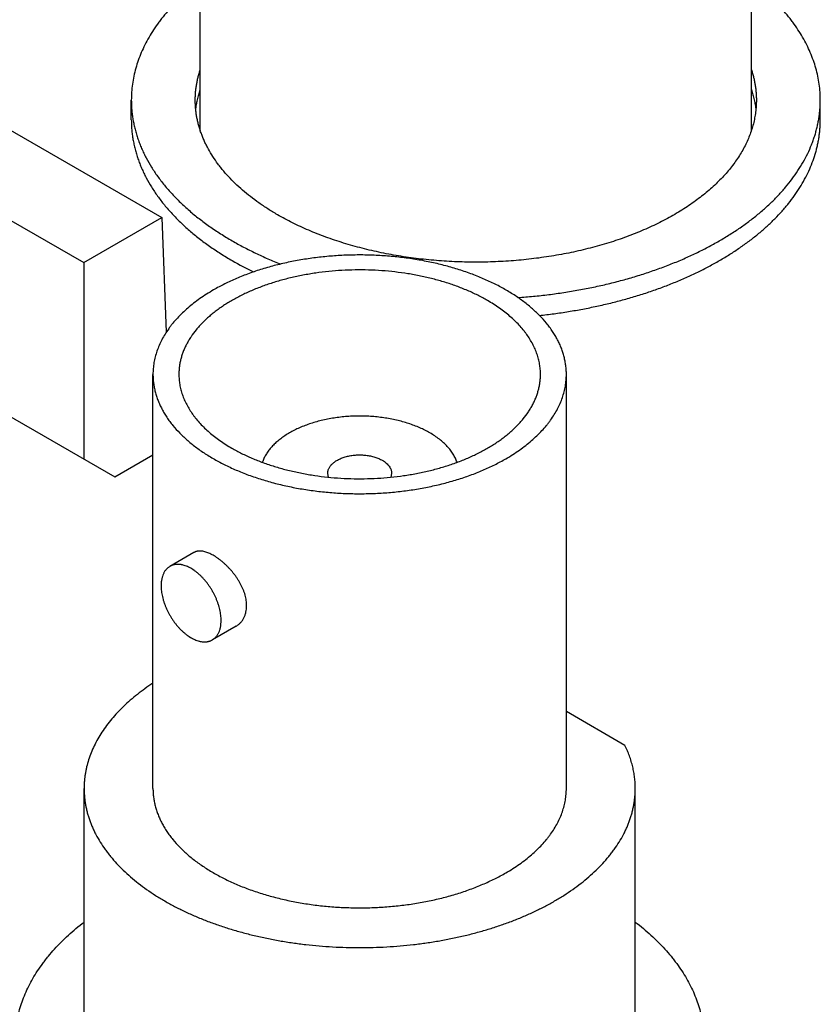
# Model space of a CAD drawing. Header units: inches. Extents: x 0 to 34, y 0 to 22.
# Tile 64 of 80: x 29.465 to 29.828, y 19.093 to 19.539. Entities that reach past the tile are written whole.
import ezdxf

# ---------------------------------------------------------------- set-up
doc = ezdxf.new("R2010")
doc.units = ezdxf.units.IN
doc.header["$LTSCALE"] = 1.87
doc.header["$MEASUREMENT"] = 0
doc.layers.get('0').update_dxf_attribs({"linetype": 'CONTINUOUS'})

msp = doc.modelspace()

# ---------------------------------------------------------------- linework, layer by layer
at = {"color": 7, "linetype": 'CONTINUOUS'}
for p, q in [((29.5467136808, 19.4892712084), (29.5467136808, 19.617724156)), ((29.7967136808, 19.4892547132), (29.7967136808, 19.617724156)), ((29.5154636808, 19.4940289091), (29.5154636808, 19.5030100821)), ((29.8279636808, 19.4940289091), (29.8279636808, 19.5030100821)), ((29.4585209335, 19.4905509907), (29.5292317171, 19.4497234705)), ((29.4231655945, 19.470137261), (29.493876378, 19.4293097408)), ((29.493876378, 19.4293097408), (29.5292317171, 19.4497234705)), ((29.5292317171, 19.4497234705), (29.5313245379, 19.3977698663)), ((29.493876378, 19.4293097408), (29.4938762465, 19.3403135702)), ((29.4004090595, 19.3942803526), (29.5080184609, 19.3321480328)), ((29.5252842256, 19.1908730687), (29.5252842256, 19.3786612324)), ((29.7127842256, 19.1908730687), (29.7127842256, 19.3786612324)), ((29.5080184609, 19.3321480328), (29.5252842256, 19.342117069)), ((29.6048451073, 19.3320310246), (29.6045342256, 19.3337553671)), ((29.6335342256, 19.3337553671), (29.633223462, 19.3320313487)), ((29.5438200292, 19.2978595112), (29.5329528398, 19.2915849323)), ((29.5630709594, 19.2645180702), (29.55220377, 19.2582434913)), ((29.73937548, 19.210393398), (29.7127842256, 19.225746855)), ((29.4940342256, 19.062420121), (29.4940342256, 19.1908730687)), ((29.7440342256, 19.0624036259), (29.7440342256, 19.1908730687))]:
    msp.add_line(p, q, dxfattribs=at)
msp.add_arc((29.6394572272, 19.5659485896), 0.1566450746, 240.0395058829, 244.042631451, dxfattribs=at)
for points, knots in [([(29.5467115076, 19.5571384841), (29.5454689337, 19.5561818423), (29.5430493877, 19.5542407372), (29.5395864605, 19.5512128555), (29.5363368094, 19.5481067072), (29.5333058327, 19.5449273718), (29.5309529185, 19.5422056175), (29.5291869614, 19.5399966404), (29.527517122, 19.5377924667), (29.5255720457, 19.5350009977), (29.5234613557, 19.5315804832), (29.5215903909, 19.5281131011), (29.5199623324, 19.524604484), (29.5185799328, 19.5210602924), (29.5174455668, 19.5174862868), (29.5165612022, 19.5138883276), (29.5159283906, 19.5102722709), (29.5155482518, 19.5066443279), (29.5154636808, 19.5042199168), (29.5154636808, 19.5030100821)], [0, 0, 0, 0, 0.0726453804, 0.1436494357, 0.213030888, 0.2808206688, 0.3470625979, 0.3796231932, 0.4118194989, 0.4751517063, 0.5371504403, 0.5979159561, 0.6575629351, 0.716220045, 0.7740291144, 0.8311438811, 0.8877283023, 0.9439544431, 1, 1, 1, 1]), ([(29.8279636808, 19.5030100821), (29.8279636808, 19.5042199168), (29.8278791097, 19.5066443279), (29.827498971, 19.5102722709), (29.8268661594, 19.5138883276), (29.8259817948, 19.5174862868), (29.8248474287, 19.5210602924), (29.8234650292, 19.524604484), (29.8218369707, 19.5281131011), (29.8199660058, 19.5315804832), (29.8178553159, 19.5350009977), (29.8159102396, 19.5377924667), (29.8142404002, 19.5399966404), (29.812474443, 19.5422056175), (29.8101215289, 19.5449273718), (29.8070905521, 19.5481067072), (29.8038409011, 19.5512128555), (29.8003779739, 19.5542407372), (29.7979584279, 19.5561818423), (29.7967158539, 19.5571384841)], [0, 0, 0, 0, 0.0560455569, 0.1122716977, 0.1688561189, 0.2259708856, 0.283779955, 0.3424370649, 0.4020840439, 0.4628495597, 0.5248482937, 0.5881805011, 0.6203768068, 0.6529374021, 0.7191793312, 0.786969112, 0.8563505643, 0.9273546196, 1, 1, 1, 1]), ([(29.5444636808, 19.5030100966), (29.544463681, 19.5035867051), (29.5444872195, 19.5047406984), (29.5445931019, 19.5064702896), (29.5447695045, 19.5081979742), (29.5450163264, 19.5099227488), (29.5453334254, 19.5116436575), (29.545720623, 19.5133597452), (29.5461776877, 19.5150700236), (29.5465274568, 19.5162013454), (29.546713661, 19.5167654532)], [0, 0, 0, 0, 0.1235870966, 0.2473109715, 0.3713076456, 0.4957116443, 0.6206552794, 0.7462679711, 0.8726756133, 1, 1, 1, 1]), ([(29.7967189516, 19.5167495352), (29.7969047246, 19.5161860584), (29.7972536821, 19.515056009), (29.7977096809, 19.5133476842), (29.7980959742, 19.5116335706), (29.7984123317, 19.509914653), (29.7986585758, 19.5081918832), (29.7988345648, 19.5064662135), (29.7989401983, 19.504738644), (29.7989636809, 19.5035860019), (29.7989636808, 19.5030100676)], [0, 0, 0, 0, 0.1273191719, 0.2537236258, 0.3793349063, 0.5042786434, 0.6286839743, 0.752682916, 0.8764096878, 1, 1, 1, 1]), ([(29.5447033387, 19.4985360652), (29.5447860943, 19.4993135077), (29.5449947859, 19.5008686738), (29.5454349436, 19.5031889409), (29.5460024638, 19.5054998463), (29.5464629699, 19.5070248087), (29.546713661, 19.5077842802)], [0, 0, 0, 0, 0.247390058, 0.4962121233, 0.7469326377, 1, 1, 1, 1]), ([(29.7967189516, 19.5077683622), (29.7969698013, 19.507007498), (29.7974304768, 19.5054797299), (29.7979977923, 19.5031645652), (29.7984372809, 19.5008400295), (29.7986452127, 19.499282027), (29.798727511, 19.4985031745)], [0, 0, 0, 0, 0.2530663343, 0.5037852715, 0.7526070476, 1, 1, 1, 1]), ([(29.5154636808, 19.5030100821), (29.5154636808, 19.5022719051), (29.5154951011, 19.500794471), (29.5156364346, 19.4985802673), (29.5158718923, 19.4963687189), (29.5162013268, 19.4941612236), (29.5166245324, 19.491959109), (29.5171412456, 19.489763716), (29.5177511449, 19.4875763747), (29.5184538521, 19.4853984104), (29.5192489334, 19.4832311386), (29.5201358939, 19.4810758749), (29.5211142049, 19.478933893), (29.5225479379, 19.4760807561), (29.5245711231, 19.4725517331), (29.5268623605, 19.4691287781), (29.5288646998, 19.4664329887), (29.5310100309, 19.4637298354), (29.5339093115, 19.4604098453), (29.5376956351, 19.456556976), (29.5418041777, 19.4528165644), (29.5462249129, 19.449197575), (29.5509472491, 19.4457085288), (29.5559597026, 19.4423577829), (29.5594429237, 19.4402479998), (29.5612282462, 19.4392171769)], [0, 0, 0, 0, 0.0269367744, 0.05390595, 0.0809397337, 0.1080699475, 0.1353278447, 0.162743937, 0.1903478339, 0.2181680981, 0.2462321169, 0.2745659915, 0.3031944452, 0.3321407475, 0.391063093, 0.4514983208, 0.4823289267, 0.5135843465, 0.5774100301, 0.6430635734, 0.7106018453, 0.7800596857, 0.8514513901, 0.9247722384, 1, 1, 1, 1]), ([(29.5817343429, 19.4510571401), (29.5802803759, 19.4518966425), (29.57744364, 19.4536148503), (29.5733614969, 19.4563436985), (29.5695156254, 19.4591851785), (29.565915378, 19.4621324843), (29.5625693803, 19.4651786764), (29.5594857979, 19.468316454), (29.5571246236, 19.4710202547), (29.5553774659, 19.4732217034), (29.5537467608, 19.475417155), (29.551880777, 19.4782048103), (29.5502330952, 19.4810788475), (29.5490654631, 19.4834024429), (29.548268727, 19.4851468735), (29.5475463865, 19.4869021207), (29.5468988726, 19.4886671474), (29.5463265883, 19.4904408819), (29.5458298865, 19.4922222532), (29.5454090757, 19.4940101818), (29.5450644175, 19.4958035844), (29.5447961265, 19.497601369), (29.5446043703, 19.4994024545), (29.5444892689, 19.5012057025), (29.5444636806, 19.5024089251), (29.5444636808, 19.5030100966)], [0, 0, 0, 0, 0.0752277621, 0.1485486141, 0.2199403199, 0.2893981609, 0.3569364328, 0.422589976, 0.4864156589, 0.5176710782, 0.5485016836, 0.6089369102, 0.6678592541, 0.6968055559, 0.7254340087, 0.7537678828, 0.7818319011, 0.8096521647, 0.8372560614, 0.8646721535, 0.8919300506, 0.9190602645, 0.9460940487, 0.9730632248, 1, 1, 1, 1]), ([(29.7989636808, 19.5030100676), (29.7989636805, 19.5021081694), (29.7989060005, 19.5003014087), (29.7986466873, 19.4975966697), (29.7982149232, 19.4948993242), (29.7976113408, 19.4922132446), (29.7968368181, 19.4895420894), (29.7958924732, 19.4868895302), (29.7947796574, 19.4842591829), (29.7934999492, 19.4816546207), (29.7920551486, 19.4790793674), (29.7904472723, 19.4765368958), (29.7886785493, 19.4740306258), (29.7867514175, 19.4715639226), (29.7846685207, 19.4691400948), (29.7824327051, 19.4667623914), (29.7800470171, 19.4644339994), (29.7775146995, 19.4621580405), (29.7748391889, 19.4599375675), (29.7720241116, 19.4577755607), (29.7690732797, 19.455674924), (29.765990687, 19.453638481), (29.7627805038, 19.4516689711), (29.7594470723, 19.4497690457), (29.7559949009, 19.4479412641), (29.7524286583, 19.4461880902), (29.7487531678, 19.4445118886), (29.7449734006, 19.4429149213), (29.7410944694, 19.4413993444), (29.7371216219, 19.4399672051), (29.7330602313, 19.4386204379), (29.7289157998, 19.4373608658), (29.7246939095, 19.4361901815), (29.7189425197, 19.4347432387), (29.7115960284, 19.433169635), (29.7026060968, 19.4316672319), (29.6934492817, 19.430550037), (29.6841751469, 19.4298241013), (29.67483372, 19.4294933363), (29.6654754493, 19.4295595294), (29.6561508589, 19.4300223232), (29.6469103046, 19.4308792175), (29.6378036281, 19.4321255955), (29.6288801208, 19.4337547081), (29.6216004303, 19.4354322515), (29.6159105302, 19.4369606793), (29.6117396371, 19.4381908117), (29.6076499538, 19.4395087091), (29.603646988, 19.4409126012), (29.5997361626, 19.4424005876), (29.5959227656, 19.4439706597), (29.5922119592, 19.4456206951), (29.5886087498, 19.4473484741), (29.5851180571, 19.4491516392), (29.5828486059, 19.4504137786), (29.5817343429, 19.4510571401)], [0, 0, 0, 0, 0.0106523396, 0.0213334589, 0.0320717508, 0.0428948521, 0.0538293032, 0.064900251, 0.0761312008, 0.0875438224, 0.099157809, 0.1109907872, 0.1230582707, 0.1353736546, 0.1479482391, 0.1607912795, 0.1739100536, 0.1873099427, 0.2009945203, 0.2149656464, 0.2292235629, 0.243766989, 0.2585932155, 0.2736981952, 0.2890766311, 0.3047220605, 0.3206269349, 0.3367826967, 0.3531798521, 0.3698080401, 0.3866560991, 0.4037121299, 0.4209635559, 0.4383971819, 0.4737531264, 0.509666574, 0.5460151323, 0.5826714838, 0.6195049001, 0.6563827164, 0.6931717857, 0.7297399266, 0.7659573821, 0.8016983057, 0.8368422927, 0.8541559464, 0.8712785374, 0.8881972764, 0.9049000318, 0.9213753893, 0.9376127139, 0.9536022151, 0.9693350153, 0.9848032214, 1, 1, 1, 1]), ([(29.6908228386, 19.4134705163), (29.6931573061, 19.4136366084), (29.6978103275, 19.4140292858), (29.7047508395, 19.4148014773), (29.7116238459, 19.4157540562), (29.7184152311, 19.4168850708), (29.7251111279, 19.4181922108), (29.7316978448, 19.4196728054), (29.7381619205, 19.4213238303), (29.7444901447, 19.4231419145), (29.7506695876, 19.4251233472), (29.756687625, 19.4272640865), (29.762531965, 19.4295597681), (29.7681906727, 19.4320057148), (29.773652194, 19.4345969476), (29.7789053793, 19.4373281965), (29.783939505, 19.4401939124), (29.788744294, 19.4431882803), (29.7933099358, 19.4463052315), (29.7976271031, 19.4495384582), (29.8016869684, 19.4528814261), (29.8054812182, 19.4563273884), (29.8090020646, 19.459869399), (29.8122422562, 19.4635003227), (29.8151950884, 19.4672128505), (29.8178544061, 19.4709994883), (29.8202146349, 19.4748526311), (29.822270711, 19.4787643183), (29.823733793, 19.4820818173), (29.8247447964, 19.4847541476), (29.8254212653, 19.4867587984), (29.8260189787, 19.488771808), (29.8265376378, 19.4907921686), (29.826976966, 19.4928188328), (29.8273367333, 19.4948507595), (29.8276167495, 19.4968868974), (29.8278168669, 19.498926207), (29.8279369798, 19.500967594), (29.8279636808, 19.502329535), (29.8279636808, 19.5030100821)], [0, 0, 0, 0, 0.0394607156, 0.0787221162, 0.1177319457, 0.1564390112, 0.1947934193, 0.2327468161, 0.2702526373, 0.307266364, 0.3437457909, 0.3796513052, 0.4149461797, 0.4495968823, 0.4835734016, 0.5168495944, 0.5494035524, 0.5812179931, 0.6122806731, 0.6425848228, 0.6721296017, 0.7009205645, 0.7289701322, 0.7562980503, 0.7829318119, 0.8089070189, 0.8342676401, 0.8590661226, 0.8833633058, 0.8953470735, 0.9072320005, 0.9190278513, 0.9307447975, 0.9423933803, 0.9539844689, 0.965529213, 0.9770389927, 0.9885253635, 1, 1, 1, 1]), ([(29.5154636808, 19.4940289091), (29.5154636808, 19.4932907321), (29.5154951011, 19.491813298), (29.5156364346, 19.4895990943), (29.5158718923, 19.4873875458), (29.5162013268, 19.4851800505), (29.5166245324, 19.4829779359), (29.5171412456, 19.4807825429), (29.5177511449, 19.4785952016), (29.5184538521, 19.4764172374), (29.5192489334, 19.4742499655), (29.5201358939, 19.4720947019), (29.5211142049, 19.46995272), (29.5225479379, 19.467099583), (29.5245711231, 19.4635705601), (29.5268623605, 19.4601476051), (29.5288646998, 19.4574518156), (29.5310100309, 19.4547486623), (29.5339093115, 19.4514286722), (29.5376956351, 19.4475758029), (29.5418041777, 19.4438353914), (29.5462249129, 19.440216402), (29.5509472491, 19.4367273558), (29.5559597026, 19.4333766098), (29.5594429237, 19.4312668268), (29.5612282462, 19.4302360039)], [0, 0, 0, 0, 0.0269367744, 0.0539059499, 0.0809397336, 0.1080699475, 0.1353278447, 0.1627439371, 0.190347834, 0.2181680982, 0.246232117, 0.2745659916, 0.3031944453, 0.3321407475, 0.3910630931, 0.4514983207, 0.4823289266, 0.5135843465, 0.5774100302, 0.6430635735, 0.7106018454, 0.7800596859, 0.8514513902, 0.9247722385, 1, 1, 1, 1]), ([(29.7005752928, 19.4053645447), (29.7027843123, 19.4056042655), (29.7071819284, 19.4061382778), (29.7137309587, 19.4071060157), (29.7202014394, 19.4082363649), (29.7265812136, 19.4095272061), (29.7328583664, 19.4109761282), (29.7390211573, 19.4125804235), (29.7450580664, 19.4143370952), (29.7509578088, 19.4162428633), (29.7567093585, 19.4182941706), (29.762301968, 19.4204871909), (29.7677251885, 19.4228178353), (29.7729688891, 19.4252817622), (29.7780232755, 19.4278743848), (29.7828789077, 19.4305908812), (29.7875267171, 19.4334262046), (29.7919580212, 19.4363750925), (29.7961645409, 19.4394320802), (29.8001384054, 19.4425915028), (29.8038721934, 19.4458475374), (29.8073588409, 19.449194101), (29.8100697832, 19.4520710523), (29.8121059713, 19.4544120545), (29.8140301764, 19.4567490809), (29.8162731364, 19.4597149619), (29.8187104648, 19.4633606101), (29.8208725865, 19.4670645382), (29.8227552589, 19.4708198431), (29.8243547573, 19.4746193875), (29.8254530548, 19.4778284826), (29.8261847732, 19.480407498), (29.8266592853, 19.4823414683), (29.827061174, 19.4842809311), (29.8273902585, 19.4862250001), (29.8276463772, 19.4881727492), (29.8278294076, 19.4901232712), (29.8279392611, 19.4920756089), (29.8279636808, 19.4933780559), (29.8279636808, 19.4940289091)], [0, 0, 0, 0, 0.0396464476, 0.0790318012, 0.1181090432, 0.1568323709, 0.1951574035, 0.2330413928, 0.2704434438, 0.3073247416, 0.3436487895, 0.379381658, 0.414492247, 0.4489525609, 0.4827380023, 0.5158276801, 0.5482047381, 0.5798567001, 0.6107758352, 0.6409595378, 0.670410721, 0.6991382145, 0.7271571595, 0.7409087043, 0.754491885, 0.7811662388, 0.8072188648, 0.8326933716, 0.8576408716, 0.8821198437, 0.9061957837, 0.918106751, 0.9299444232, 0.9417186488, 0.953439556, 0.9651175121, 0.9767630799, 0.9883869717, 1, 1, 1, 1]), ([(29.5612282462, 19.4392171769), (29.5629323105, 19.4382332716), (29.5664181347, 19.4363126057), (29.571808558, 19.4336032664), (29.5774076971, 19.4310390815), (29.5812360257, 19.4294448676), (29.5831814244, 19.4286724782)], [0, 0, 0, 0, 0.2421859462, 0.4897047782, 0.7423790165, 1, 1, 1, 1]), ([(29.7127842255, 19.3786612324), (29.7127842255, 19.3793256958), (29.712741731, 19.3806568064), (29.7125506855, 19.3826494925), (29.7122325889, 19.3846367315), (29.7117879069, 19.3866156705), (29.7112172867, 19.3885836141), (29.7105215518, 19.3905378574), (29.7097016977, 19.3924757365), (29.7087588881, 19.3943946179), (29.7076944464, 19.3962919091), (29.7065098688, 19.3981650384), (29.7052067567, 19.4000115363), (29.7032939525, 19.4024599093), (29.7011662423, 19.4048187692), (29.6988476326, 19.4070816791), (29.6969819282, 19.4087585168), (29.6950107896, 19.4103944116), (29.6929368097, 19.4119872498), (29.6907628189, 19.4135348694), (29.6884917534, 19.4150351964), (29.6861266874, 19.4164862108), (29.6836708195, 19.4178859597), (29.6811274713, 19.4192325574), (29.6785000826, 19.4205241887), (29.6757922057, 19.421759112), (29.6730075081, 19.4229356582), (29.6701497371, 19.4240522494), (29.6662220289, 19.4254681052), (29.6611530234, 19.427075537), (29.6548818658, 19.4287306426), (29.6484171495, 19.4301153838), (29.6417938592, 19.4312222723), (29.6350476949, 19.4320453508), (29.6282150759, 19.4325801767), (29.6213328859, 19.4328238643), (29.6144382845, 19.4327750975), (29.6075684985, 19.4324341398), (29.6007606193, 19.4318028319), (29.5940513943, 19.43088458), (29.5874770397, 19.4296843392), (29.5810729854, 19.4282085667), (29.5748738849, 19.4264652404), (29.5698731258, 19.4247860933), (29.5660056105, 19.4233145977), (29.5631961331, 19.4221578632), (29.5604621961, 19.4209421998), (29.5569531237, 19.4192595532), (29.5543992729, 19.417893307), (29.5527429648, 19.4169369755)], [0, 0, 0, 0, 0.0106525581, 0.0213338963, 0.0320724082, 0.0428957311, 0.053830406, 0.0649015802, 0.0761327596, 0.0875456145, 0.0991598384, 0.1109930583, 0.1230607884, 0.1353764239, 0.160788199, 0.1739072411, 0.187307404, 0.2009922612, 0.2149636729, 0.2292218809, 0.2437656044, 0.2585921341, 0.2736974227, 0.2890761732, 0.3047219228, 0.3206271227, 0.3367832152, 0.3531807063, 0.3698092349, 0.4037113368, 0.4383945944, 0.4737512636, 0.5096654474, 0.5460147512, 0.5826718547, 0.6195060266, 0.6563845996, 0.693174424, 0.7297433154, 0.7659615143, 0.8017031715, 0.8368478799, 0.8712822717, 0.9049017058, 0.9213774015, 0.9376150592, 0.9536048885, 0.9693380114, 1, 1, 1, 1]), ([(29.6770169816, 19.412139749), (29.6755682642, 19.4129762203), (29.673334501, 19.414171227), (29.6702652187, 19.4156429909), (29.6670526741, 19.4170714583), (29.6628736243, 19.4187231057), (29.6576598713, 19.4204737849), (29.6522376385, 19.4219986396), (29.6466362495, 19.4232894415), (29.6408858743, 19.4243392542), (29.6350175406, 19.4251424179), (29.6290629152, 19.425694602), (29.6230541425, 19.4259928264), (29.6170236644, 19.426035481), (29.6110040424, 19.4258223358), (29.6050277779, 19.4253545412), (29.5991271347, 19.4246346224), (29.593333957, 19.4236664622), (29.587679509, 19.4224552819), (29.5821942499, 19.4210075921), (29.5769078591, 19.4193312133), (29.5726612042, 19.4177396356), (29.5693899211, 19.4163575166), (29.5670214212, 19.4152773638), (29.5647233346, 19.4141476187), (29.5624987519, 19.4129697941), (29.5603506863, 19.4117454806), (29.5582820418, 19.4104763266), (29.5562956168, 19.4091640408), (29.5543940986, 19.4078103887), (29.5525800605, 19.4064171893), (29.5508559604, 19.4049863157), (29.5492241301, 19.4035196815), (29.5476868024, 19.402019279), (29.5462460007, 19.4004870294), (29.5444749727, 19.3984261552), (29.5428811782, 19.3962882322), (29.5414861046, 19.3940822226), (29.5405550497, 19.3924226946), (29.5397304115, 19.390744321), (29.5390133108, 19.3890493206), (29.5384047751, 19.3873400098), (29.5379056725, 19.385618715), (29.537516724, 19.383887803), (29.5372384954, 19.3821496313), (29.5370713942, 19.3804066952), (29.5370342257, 19.3792424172), (29.5370342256, 19.3786612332)], [0, 0, 0, 0, 0.0306621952, 0.0463954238, 0.0623853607, 0.0950959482, 0.1287156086, 0.1631502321, 0.1982951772, 0.234037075, 0.2702555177, 0.3068246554, 0.3436147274, 0.3804935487, 0.4173279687, 0.4539853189, 0.4903348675, 0.5262492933, 0.5616062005, 0.5962896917, 0.630192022, 0.6632153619, 0.6793715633, 0.6952768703, 0.7109227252, 0.7263015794, 0.7414069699, 0.7562335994, 0.7707774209, 0.7850357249, 0.7990072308, 0.8126921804, 0.8260924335, 0.839211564, 0.8520549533, 0.8646298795, 0.8890061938, 0.9008394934, 0.9124537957, 0.9238667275, 0.9350979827, 0.9461692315, 0.95710398, 0.9679273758, 0.97866596, 0.9893473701, 1, 1, 1, 1]), ([(29.5527429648, 19.4169369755), (29.5516717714, 19.4163184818), (29.5495818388, 19.4150526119), (29.5465743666, 19.4130421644), (29.5437409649, 19.4109487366), (29.5410885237, 19.408777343), (29.5386233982, 19.4065330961), (29.5363516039, 19.4042213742), (29.534612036, 19.4022293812), (29.5333248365, 19.4006074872), (29.5321234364, 19.3989900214), (29.5307486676, 19.3969361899), (29.5293006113, 19.3944104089), (29.5280687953, 19.3918457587), (29.5270564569, 19.3892485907), (29.5263955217, 19.3870542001), (29.525980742, 19.3852918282), (29.5257268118, 19.3839705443), (29.5255291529, 19.3826460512), (29.5253878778, 19.381319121), (29.5253030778, 19.3799905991), (29.5252842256, 19.3791041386), (29.5252842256, 19.3786612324)], [0, 0, 0, 0, 0.0752301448, 0.1485533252, 0.2199472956, 0.2894073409, 0.3569477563, 0.4226033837, 0.4864310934, 0.517687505, 0.5485190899, 0.608956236, 0.6678804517, 0.7254470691, 0.7818361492, 0.8372508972, 0.8646678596, 0.8919266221, 0.9190576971, 0.946092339, 0.9730623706, 1, 1, 1, 1]), ([(29.7010342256, 19.3786612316), (29.7010342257, 19.3794363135), (29.7009679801, 19.3809909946), (29.7006703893, 19.3833146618), (29.7001753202, 19.3856268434), (29.699484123, 19.3879215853), (29.698598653, 19.3901933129), (29.6975212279, 19.3924365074), (29.6962546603, 19.3946457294), (29.6950521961, 19.396442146), (29.6940013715, 19.3978568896), (29.692875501, 19.3992755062), (29.6913539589, 19.4010178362), (29.6893668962, 19.4030398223), (29.687210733, 19.4050027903), (29.6848907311, 19.406902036), (29.682412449, 19.4087330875), (29.6797819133, 19.410491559), (29.6779539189, 19.4115987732), (29.6770169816, 19.412139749)], [0, 0, 0, 0, 0.0538974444, 0.1080531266, 0.1627191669, 0.2181358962, 0.2745269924, 0.3320956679, 0.3910219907, 0.4514612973, 0.4822939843, 0.5135515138, 0.5773815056, 0.6430394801, 0.7105823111, 0.7800448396, 0.8514413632, 0.924767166, 1, 1, 1, 1]), ([(29.5252842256, 19.3786612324), (29.5252842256, 19.3779967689), (29.5253267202, 19.3766656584), (29.5255177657, 19.3746729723), (29.5258358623, 19.3726857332), (29.5262805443, 19.3707067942), (29.5268511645, 19.3687388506), (29.5275468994, 19.3667846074), (29.5283667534, 19.3648467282), (29.529309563, 19.3629278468), (29.5303740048, 19.3610305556), (29.5315585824, 19.3591574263), (29.5328616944, 19.3573109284), (29.5347744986, 19.3548625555), (29.5369022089, 19.3525036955), (29.5392208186, 19.3502407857), (29.541086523, 19.3485639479), (29.5430576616, 19.3469280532), (29.5451316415, 19.3453352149), (29.5473056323, 19.3437875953), (29.5495766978, 19.3422872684), (29.5519417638, 19.340836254), (29.5543976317, 19.339436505), (29.5569409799, 19.3380899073), (29.5595683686, 19.336798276), (29.5622762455, 19.3355633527), (29.5650609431, 19.3343868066), (29.5679187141, 19.3332702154), (29.5718464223, 19.3318543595), (29.5769154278, 19.3302469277), (29.5831865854, 19.3285918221), (29.5896513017, 19.3272070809), (29.5962745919, 19.3261001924), (29.6030207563, 19.3252771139), (29.6098533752, 19.324742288), (29.6167355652, 19.3244986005), (29.6236301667, 19.3245473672), (29.6304999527, 19.324888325), (29.6373078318, 19.3255196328), (29.6440170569, 19.3264378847), (29.6505914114, 19.3276381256), (29.6569954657, 19.329113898), (29.6631945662, 19.3308572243), (29.6681953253, 19.3325363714), (29.6720628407, 19.334007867), (29.674872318, 19.3351646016), (29.6776062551, 19.336380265), (29.6811153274, 19.3380629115), (29.6836691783, 19.3394291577), (29.6853254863, 19.3403854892)], [0, 0, 0, 0, 0.0106525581, 0.0213338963, 0.0320724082, 0.0428957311, 0.053830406, 0.0649015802, 0.0761327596, 0.0875456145, 0.0991598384, 0.1109930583, 0.1230607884, 0.1353764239, 0.160788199, 0.1739072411, 0.187307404, 0.2009922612, 0.2149636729, 0.2292218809, 0.2437656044, 0.2585921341, 0.2736974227, 0.2890761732, 0.3047219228, 0.3206271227, 0.3367832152, 0.3531807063, 0.3698092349, 0.4037113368, 0.4383945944, 0.4737512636, 0.5096654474, 0.5460147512, 0.5826718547, 0.6195060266, 0.6563845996, 0.693174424, 0.7297433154, 0.7659615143, 0.8017031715, 0.8368478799, 0.8712822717, 0.9049017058, 0.9213774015, 0.9376150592, 0.9536048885, 0.9693380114, 1, 1, 1, 1]), ([(29.5370342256, 19.3786612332), (29.5370342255, 19.3778861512), (29.5371004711, 19.3763314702), (29.5373980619, 19.3740078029), (29.5378931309, 19.3716956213), (29.5385843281, 19.3694008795), (29.5394697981, 19.3671291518), (29.5405472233, 19.3648859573), (29.5418137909, 19.3626767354), (29.543016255, 19.3608803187), (29.5440670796, 19.3594655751), (29.5451929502, 19.3580469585), (29.5467144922, 19.3563046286), (29.548701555, 19.3542826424), (29.5508577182, 19.3523196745), (29.5531777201, 19.3504204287), (29.5556560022, 19.3485893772), (29.5582865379, 19.3468309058), (29.5601145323, 19.3457236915), (29.5610514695, 19.3451827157)], [0, 0, 0, 0, 0.0538974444, 0.1080531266, 0.1627191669, 0.2181358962, 0.2745269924, 0.3320956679, 0.3910219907, 0.4514612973, 0.4822939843, 0.5135515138, 0.5773815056, 0.6430394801, 0.7105823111, 0.7800448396, 0.8514413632, 0.924767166, 1, 1, 1, 1]), ([(29.5610514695, 19.3451827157), (29.562500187, 19.3443462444), (29.5647339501, 19.3431512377), (29.5678032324, 19.3416794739), (29.571015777, 19.3402510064), (29.5751948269, 19.3385993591), (29.5804085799, 19.3368486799), (29.5858308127, 19.3353238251), (29.5914322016, 19.3340330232), (29.5971825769, 19.3329832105), (29.6030509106, 19.3321800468), (29.609005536, 19.3316278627), (29.6150143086, 19.3313296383), (29.6210447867, 19.3312869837), (29.6270644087, 19.3315001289), (29.6330406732, 19.3319679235), (29.6389413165, 19.3326878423), (29.6447344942, 19.3336560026), (29.6503889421, 19.3348671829), (29.6558742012, 19.3363148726), (29.661160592, 19.3379912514), (29.665407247, 19.3395828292), (29.6686785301, 19.3409649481), (29.67104703, 19.342045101), (29.6733451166, 19.343174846), (29.6755696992, 19.3443526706), (29.6777177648, 19.3455769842), (29.6797864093, 19.3468461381), (29.6817728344, 19.3481584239), (29.6836743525, 19.349512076), (29.6854883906, 19.3509052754), (29.6872124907, 19.352336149), (29.688844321, 19.3538027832), (29.6903816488, 19.3553031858), (29.6918224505, 19.3568354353), (29.6935934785, 19.3588963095), (29.695187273, 19.3610342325), (29.6965823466, 19.3632402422), (29.6975134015, 19.3648997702), (29.6983380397, 19.3665781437), (29.6990551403, 19.3682731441), (29.699663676, 19.3699824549), (29.7001627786, 19.3717037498), (29.7005517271, 19.3734346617), (29.7008299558, 19.3751728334), (29.700997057, 19.3769157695), (29.7010342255, 19.3780800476), (29.7010342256, 19.3786612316)], [0, 0, 0, 0, 0.0306621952, 0.0463954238, 0.0623853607, 0.0950959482, 0.1287156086, 0.1631502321, 0.1982951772, 0.234037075, 0.2702555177, 0.3068246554, 0.3436147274, 0.3804935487, 0.4173279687, 0.4539853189, 0.4903348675, 0.5262492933, 0.5616062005, 0.5962896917, 0.630192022, 0.6632153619, 0.6793715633, 0.6952768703, 0.7109227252, 0.7263015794, 0.7414069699, 0.7562335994, 0.7707774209, 0.7850357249, 0.7990072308, 0.8126921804, 0.8260924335, 0.839211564, 0.8520549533, 0.8646298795, 0.8890061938, 0.9008394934, 0.9124537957, 0.9238667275, 0.9350979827, 0.9461692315, 0.95710398, 0.9679273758, 0.97866596, 0.9893473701, 1, 1, 1, 1]), ([(29.6853254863, 19.3403854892), (29.6863966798, 19.3410039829), (29.6884866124, 19.3422698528), (29.6914940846, 19.3442803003), (29.6943274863, 19.3463737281), (29.6969799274, 19.3485451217), (29.6994450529, 19.3507893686), (29.7017168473, 19.3531010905), (29.7034564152, 19.3550930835), (29.7047436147, 19.3567149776), (29.7059450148, 19.3583324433), (29.7073197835, 19.3603862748), (29.7087678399, 19.3629120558), (29.7099996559, 19.365476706), (29.7110119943, 19.3680738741), (29.7116729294, 19.3702682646), (29.7120877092, 19.3720306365), (29.7123416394, 19.3733519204), (29.7125392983, 19.3746764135), (29.7126805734, 19.3760033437), (29.7127653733, 19.3773318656), (29.7127842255, 19.3782183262), (29.7127842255, 19.3786612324)], [0, 0, 0, 0, 0.0752301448, 0.1485533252, 0.2199472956, 0.2894073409, 0.3569477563, 0.4226033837, 0.4864310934, 0.517687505, 0.5485190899, 0.608956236, 0.6678804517, 0.7254470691, 0.7818361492, 0.8372508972, 0.8646678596, 0.8919266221, 0.9190576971, 0.946092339, 0.9730623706, 1, 1, 1, 1]), ([(29.6508540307, 19.3521277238), (29.6501255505, 19.3525483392), (29.6486197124, 19.3533591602), (29.6462632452, 19.3544662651), (29.6437829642, 19.3554790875), (29.6411902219, 19.3563930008), (29.6384967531, 19.3572038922), (29.6357147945, 19.3579080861), (29.632856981, 19.3585023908), (29.6299363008, 19.3589841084), (29.6269660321, 19.3593510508), (29.6239596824, 19.3596015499), (29.6209309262, 19.3597344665), (29.6178935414, 19.359749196), (29.6148613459, 19.3596456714), (29.6118481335, 19.3594243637), (29.6088676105, 19.3590862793), (29.6059333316, 19.3586329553), (29.6030586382, 19.3580664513), (29.6002565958, 19.3573893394), (29.5975399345, 19.3566046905), (29.5949209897, 19.3557160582), (29.5924116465, 19.3547274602), (29.5900232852, 19.3536433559), (29.5877667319, 19.3524686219), (29.585652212, 19.3512085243), (29.5836893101, 19.3498686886), (29.5818869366, 19.3484550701), (29.5802533, 19.3469739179), (29.5787958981, 19.3454317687), (29.5775214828, 19.3438353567), (29.5764361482, 19.3421918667), (29.575687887, 19.3407780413), (29.5751920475, 19.3396332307), (29.5749779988, 19.339056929), (29.5748796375, 19.3387680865)], [0, 0, 0, 0, 0.0297897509, 0.0605281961, 0.0921620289, 0.1246266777, 0.1578478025, 0.1917426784, 0.2262214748, 0.2611884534, 0.2965431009, 0.332181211, 0.3679959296, 0.4038787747, 0.4397206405, 0.4754127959, 0.510847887, 0.5459209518, 0.5805304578, 0.6145793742, 0.6479762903, 0.6806365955, 0.7124837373, 0.7434505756, 0.7734808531, 0.8025308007, 0.8305708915, 0.8575877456, 0.8835861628, 0.9085912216, 0.9326503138, 0.9558348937, 0.9782416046, 0.989194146, 1, 1, 1, 1]), ([(29.663189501, 19.3387660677), (29.6630818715, 19.3390822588), (29.6628458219, 19.3397130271), (29.6624342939, 19.3406443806), (29.6619634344, 19.3415662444), (29.6612506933, 19.3427926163), (29.6602093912, 19.3442964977), (29.658747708, 19.3460244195), (29.6570700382, 19.3476842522), (29.6551857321, 19.3492671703), (29.653105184, 19.3507648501), (29.6516232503, 19.3516835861), (29.6508540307, 19.3521277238)], [0, 0, 0, 0, 0.0539577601, 0.1087254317, 0.1644064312, 0.2210943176, 0.3377767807, 0.4593559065, 0.5862105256, 0.7185662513, 0.856509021, 1, 1, 1, 1]), ([(29.6045342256, 19.3337553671), (29.6045342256, 19.3339610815), (29.6045607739, 19.3343751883), (29.6046797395, 19.3349911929), (29.6048770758, 19.3356000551), (29.6051514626, 19.3361982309), (29.6055011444, 19.3367824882), (29.605849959, 19.3372503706), (29.6061631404, 19.3376148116), (29.6065064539, 19.3379799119), (29.6069795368, 19.3384216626), (29.6076062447, 19.3389206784), (29.6082945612, 19.3393916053), (29.609040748, 19.33983194), (29.6098408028, 19.3402393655), (29.610690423, 19.340611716), (29.6115850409, 19.3409470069), (29.6125198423, 19.3412434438), (29.6134897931, 19.3414994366), (29.614489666, 19.341713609), (29.6155140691, 19.341884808), (29.6165574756, 19.3420121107), (29.6176142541, 19.3420948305), (29.6186786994, 19.3421325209), (29.6197450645, 19.3421249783), (29.6208075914, 19.3420722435), (29.6218605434, 19.3419746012), (29.6228982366, 19.3418325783), (29.6239150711, 19.3416469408), (29.6249055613, 19.341418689), (29.6258643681, 19.3411490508), (29.6267863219, 19.3408394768), (29.6276664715, 19.3404916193), (29.6285000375, 19.340107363), (29.6290310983, 19.3398232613), (29.6292872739, 19.3396753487)], [0, 0, 0, 0, 0.021324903, 0.0428781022, 0.0648759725, 0.0875128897, 0.1109541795, 0.1353323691, 0.1479082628, 0.1607526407, 0.1872684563, 0.2149220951, 0.2437220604, 0.2736524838, 0.3046760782, 0.3367368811, 0.3697627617, 0.4036677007, 0.4383538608, 0.4737134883, 0.5096306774, 0.5459830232, 0.5826431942, 0.6194804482, 0.6563621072, 0.6931550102, 0.7297269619, 0.7659481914, 0.8016928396, 0.8368404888, 0.8712777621, 0.9049000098, 0.9376131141, 0.9693354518, 1, 1, 1, 1]), ([(29.6292872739, 19.3396753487), (29.6296143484, 19.3394865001), (29.6302367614, 19.3390920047), (29.6310876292, 19.3384333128), (29.6318236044, 19.3377287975), (29.6324373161, 19.3369849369), (29.6328465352, 19.3363296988), (29.6331035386, 19.3357945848), (29.6332601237, 19.3353928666), (29.6333823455, 19.3349870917), (29.6334698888, 19.3345782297), (29.6335225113, 19.3341673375), (29.6335342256, 19.3338924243), (29.6335342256, 19.3337553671)], [0, 0, 0, 0, 0.1485620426, 0.2894159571, 0.4226015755, 0.5484871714, 0.667813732, 0.7253981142, 0.781804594, 0.8372364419, 0.8919173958, 0.9460878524, 1, 1, 1, 1]), ([(29.5677672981, 19.2737394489), (29.5677672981, 19.274131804), (29.5677360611, 19.2749280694), (29.5676005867, 19.2761320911), (29.5673771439, 19.2773564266), (29.5670678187, 19.2785944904), (29.5666754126, 19.2798399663), (29.5662033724, 19.2810866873), (29.5656557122, 19.2823287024), (29.5650369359, 19.2835602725), (29.5643519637, 19.284775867), (29.5636060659, 19.285970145), (29.5628048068, 19.2871379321), (29.5619539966, 19.2882741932), (29.5610596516, 19.289374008), (29.5601279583, 19.2904325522), (29.5591652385, 19.2914450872), (29.5581779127, 19.2924069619), (29.5571724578, 19.2933136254), (29.5561553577, 19.2941606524), (29.5551330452, 19.2949437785), (29.5541118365, 19.2956589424), (29.5530978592, 19.2963023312), (29.5520969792, 19.2968704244), (29.551114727, 19.2973600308), (29.5501562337, 19.2977683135), (29.5492261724, 19.2980927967), (29.5483287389, 19.2983313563), (29.5474675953, 19.298482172), (29.546646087, 19.2985437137), (29.5459886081, 19.2985191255), (29.5454882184, 19.2984522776), (29.5451293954, 19.2983800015), (29.5447826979, 19.2982849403), (29.5444483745, 19.2981670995), (29.5441267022, 19.29802653), (29.543920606, 19.297917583), (29.5438200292, 19.2978595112)], [0, 0, 0, 0, 0.0311596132, 0.0632146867, 0.0961478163, 0.1299246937, 0.1644949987, 0.1997935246, 0.2357413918, 0.2722472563, 0.3092084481, 0.3465120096, 0.3840356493, 0.4216486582, 0.4592128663, 0.4965837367, 0.5336116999, 0.570143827, 0.6060259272, 0.6411051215, 0.6752329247, 0.7082688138, 0.740084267, 0.7705672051, 0.7996268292, 0.8271988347, 0.8532510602, 0.8777896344, 0.9008655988, 0.9225817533, 0.9430988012, 0.9529798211, 0.9626495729, 0.9721450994, 0.9815065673, 0.9907766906, 1, 1, 1, 1]), ([(29.5329528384, 19.2915849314), (29.5327952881, 19.2914939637), (29.5324870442, 19.2912980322), (29.5320496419, 19.2909648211), (29.5316377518, 19.2905928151), (29.531252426, 19.290182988), (29.5308945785, 19.2897363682), (29.5305650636, 19.2892540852), (29.5302646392, 19.2887373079), (29.5298989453, 19.2879941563), (29.529600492, 19.2871949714), (29.5293667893, 19.2863520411), (29.5292208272, 19.2856833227), (29.5291070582, 19.2849887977), (29.5289971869, 19.2840178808), (29.5289664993, 19.2832748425), (29.5289664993, 19.2827734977)], [0, 0, 0, 0, 0.0539019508, 0.108062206, 0.162732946, 0.2181545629, 0.2745507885, 0.3321248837, 0.3910569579, 0.451502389, 0.5773671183, 0.64303249, 0.7105831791, 0.7800540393, 0.8514593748, 1, 1, 1, 1]), ([(29.5561901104, 19.2670549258), (29.5561901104, 19.2674476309), (29.5561642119, 19.2682467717), (29.5560526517, 19.2694601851), (29.5558683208, 19.2707030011), (29.5556122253, 19.2719684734), (29.5552857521, 19.2732498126), (29.5548906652, 19.2745401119), (29.5544290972, 19.2758324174), (29.5539035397, 19.277119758), (29.5533168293, 19.2783951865), (29.5526721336, 19.279651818), (29.5519729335, 19.2808828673), (29.5512230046, 19.2820816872), (29.5504263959, 19.2832418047), (29.5495874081, 19.2843569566), (29.5487105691, 19.2854211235), (29.547800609, 19.2864285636), (29.5468624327, 19.2873738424), (29.5459010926, 19.2882518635), (29.5449217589, 19.289057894), (29.5439296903, 19.2897875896), (29.542930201, 19.2904370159), (29.5419286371, 19.2910026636), (29.5409303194, 19.2914814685), (29.5399406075, 19.2918707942), (29.5391187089, 19.2921215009), (29.5384710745, 19.2922738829), (29.5378442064, 19.292392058), (29.5370747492, 19.2924825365), (29.5361709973, 19.2924967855), (29.5354406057, 19.2924282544), (29.5348780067, 19.2923249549), (29.5344694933, 19.2922243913), (29.5340719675, 19.2921003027), (29.5336859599, 19.2919528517), (29.5333120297, 19.2917822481), (29.533070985, 19.2916531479), (29.5329528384, 19.2915849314)], [0, 0, 0, 0, 0.030662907, 0.0623837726, 0.0950955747, 0.1287166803, 0.1631529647, 0.1982997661, 0.234043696, 0.270264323, 0.3068357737, 0.3436282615, 0.3805095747, 0.4173465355, 0.454006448, 0.490358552, 0.5262754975, 0.5616348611, 0.5963207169, 0.6302252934, 0.6632507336, 0.6953109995, 0.7263339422, 0.7562635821, 0.7850626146, 0.8127151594, 0.839229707, 0.8520733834, 0.8646485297, 0.8890250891, 0.9124645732, 0.9350995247, 0.9461705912, 0.9571051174, 0.9679282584, 0.9786665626, 0.9893476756, 1, 1, 1, 1]), ([(29.5289664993, 19.2827734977), (29.5289664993, 19.2823807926), (29.5289923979, 19.2815816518), (29.529103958, 19.2803682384), (29.5292882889, 19.2791254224), (29.5295443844, 19.2778599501), (29.5298708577, 19.276578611), (29.5302659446, 19.2752883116), (29.5307275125, 19.2739960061), (29.53125307, 19.2727086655), (29.5318397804, 19.271433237), (29.5324844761, 19.2701766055), (29.5331836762, 19.2689455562), (29.5339336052, 19.2677467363), (29.5347302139, 19.2665866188), (29.5355692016, 19.2654714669), (29.5364460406, 19.2644073), (29.5373560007, 19.26339986), (29.5382941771, 19.2624545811), (29.5392555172, 19.26157656), (29.5402348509, 19.2607705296), (29.5412269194, 19.2600408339), (29.5422264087, 19.2593914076), (29.5432279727, 19.2588257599), (29.5442262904, 19.258346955), (29.5452160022, 19.2579576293), (29.5460379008, 19.2577069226), (29.5466855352, 19.2575545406), (29.5473124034, 19.2574363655), (29.5480818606, 19.257345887), (29.5489856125, 19.257331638), (29.5497160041, 19.2574001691), (29.5502786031, 19.2575034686), (29.5506871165, 19.2576040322), (29.5510846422, 19.2577281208), (29.5514706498, 19.2578755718), (29.55184458, 19.2580461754), (29.5520856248, 19.2581752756), (29.5522037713, 19.2582434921)], [0, 0, 0, 0, 0.030662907, 0.0623837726, 0.0950955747, 0.1287166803, 0.1631529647, 0.1982997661, 0.234043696, 0.270264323, 0.3068357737, 0.3436282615, 0.3805095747, 0.4173465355, 0.454006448, 0.490358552, 0.5262754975, 0.5616348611, 0.5963207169, 0.6302252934, 0.6632507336, 0.6953109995, 0.7263339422, 0.7562635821, 0.7850626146, 0.8127151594, 0.839229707, 0.8520733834, 0.8646485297, 0.8890250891, 0.9124645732, 0.9350995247, 0.9461705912, 0.9571051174, 0.9679282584, 0.9786665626, 0.9893476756, 1, 1, 1, 1]), ([(29.5630709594, 19.2645180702), (29.5632511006, 19.2646220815), (29.563604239, 19.2648437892), (29.5641088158, 19.265215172), (29.5645869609, 19.2656244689), (29.5650370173, 19.2660704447), (29.5654574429, 19.2665518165), (29.5658467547, 19.2670672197), (29.566203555, 19.2676152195), (29.5665265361, 19.2681943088), (29.5668144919, 19.2688029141), (29.567066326, 19.2694393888), (29.567281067, 19.2701020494), (29.5675190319, 19.2710267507), (29.5677171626, 19.2722414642), (29.5677672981, 19.2732339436), (29.5677672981, 19.2737394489)], [0, 0, 0, 0, 0.0575439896, 0.1152242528, 0.173168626, 0.2315025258, 0.2903479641, 0.3498225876, 0.4100387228, 0.4711024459, 0.5331126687, 0.5961602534, 0.6603271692, 0.7256857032, 0.8601584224, 1, 1, 1, 1]), ([(29.5522037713, 19.2582434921), (29.5523613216, 19.2583344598), (29.5526695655, 19.2585303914), (29.5531069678, 19.2588636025), (29.5535188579, 19.2592356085), (29.5539041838, 19.2596454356), (29.5542620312, 19.2600920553), (29.5545915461, 19.2605743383), (29.5548919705, 19.2610911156), (29.5552576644, 19.2618342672), (29.5555561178, 19.2626334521), (29.5557898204, 19.2634763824), (29.5559357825, 19.2641451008), (29.5560495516, 19.2648396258), (29.5561594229, 19.2658105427), (29.5561901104, 19.266553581), (29.5561901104, 19.2670549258)], [0, 0, 0, 0, 0.0539019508, 0.108062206, 0.162732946, 0.2181545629, 0.2745507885, 0.3321248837, 0.3910569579, 0.451502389, 0.5773671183, 0.64303249, 0.7105831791, 0.7800540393, 0.8514593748, 1, 1, 1, 1]), ([(29.5252815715, 19.23860957), (29.5240517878, 19.2378043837), (29.521654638, 19.2361633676), (29.5182132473, 19.233579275), (29.5149770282, 19.2309078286), (29.5119526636, 19.2281544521), (29.5091463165, 19.2253246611), (29.5065637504, 19.2224241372), (29.5042102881, 19.2194586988), (29.5020908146, 19.2164343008), (29.5002097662, 19.2133570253), (29.4985711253, 19.2102330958), (29.4971784, 19.2070688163), (29.4960346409, 19.2038707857), (29.4952887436, 19.2011744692), (29.494820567, 19.1990104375), (29.4945338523, 19.197387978), (29.4943107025, 19.1957621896), (29.4941512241, 19.1941338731), (29.494055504, 19.1925039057), (29.4940342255, 19.1914164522), (29.4940342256, 19.1908730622)], [0, 0, 0, 0, 0.0741501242, 0.1464914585, 0.2170224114, 0.285756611, 0.3527240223, 0.4179720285, 0.4815664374, 0.5435923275, 0.6041546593, 0.66337853, 0.721408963, 0.7784101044, 0.834563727, 0.8623888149, 0.8900770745, 0.9176550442, 0.9451498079, 0.9725888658, 1, 1, 1, 1]), ([(29.7440342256, 19.1908730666), (29.7440342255, 19.1916968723), (29.7439852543, 19.1933468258), (29.7437650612, 19.1958174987), (29.743398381, 19.1982823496), (29.7428856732, 19.2007383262), (29.7422275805, 19.203182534), (29.7414249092, 19.2056120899), (29.7404786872, 19.2080240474), (29.7397583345, 19.2096065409), (29.73937548, 19.210393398)], [0, 0, 0, 0, 0.1221033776, 0.2444921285, 0.3674483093, 0.4912474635, 0.6161556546, 0.7424268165, 0.870300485, 1, 1, 1, 1]), ([(29.4940342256, 19.1908730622), (29.4940342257, 19.1902825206), (29.4940593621, 19.1891005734), (29.4941724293, 19.1873292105), (29.4943607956, 19.1855599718), (29.4946243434, 19.1837939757), (29.4949629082, 19.1820322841), (29.4953762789, 19.1802759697), (29.4958641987, 19.1785260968), (29.4964263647, 19.1767837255), (29.4970624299, 19.1750499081), (29.4977719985, 19.1733256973), (29.4985546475, 19.1716121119), (29.4997016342, 19.1693296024), (29.5013201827, 19.1665063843), (29.5031531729, 19.1637680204), (29.5047550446, 19.1616113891), (29.5064713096, 19.1594488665), (29.5087907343, 19.1567928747), (29.5118197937, 19.1537105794), (29.515106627, 19.1507182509), (29.5186432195, 19.1478230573), (29.5224210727, 19.1450318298), (29.5264310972, 19.1423511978), (29.5306636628, 19.1397875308), (29.5351086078, 19.1373469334), (29.5397552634, 19.1350352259), (29.5445924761, 19.1328579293), (29.5496086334, 19.13082025), (29.5547916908, 19.1289270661), (29.5601292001, 19.1271829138), (29.565608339, 19.1255919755), (29.5712159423, 19.1241580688), (29.5769385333, 19.1228846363), (29.5827623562, 19.1217747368), (29.5886734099, 19.1208310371), (29.5946574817, 19.1200558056), (29.6007001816, 19.1194509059), (29.6067869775, 19.1190177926), (29.6129032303, 19.1187575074), (29.6190342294, 19.118670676), (29.6251652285, 19.1187575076), (29.6312814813, 19.1190177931), (29.6373682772, 19.1194509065), (29.643410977, 19.1200558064), (29.6493950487, 19.1208310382), (29.6553061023, 19.121774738), (29.6611299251, 19.1228846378), (29.6668525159, 19.1241580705), (29.6724601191, 19.1255919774), (29.6779392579, 19.1271829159), (29.6832767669, 19.1289270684), (29.6884598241, 19.1308202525), (29.6934759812, 19.1328579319), (29.6983131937, 19.1350352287), (29.702959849, 19.1373469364), (29.7074047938, 19.1397875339), (29.7116373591, 19.1423512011), (29.7156473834, 19.1450318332), (29.7194252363, 19.1478230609), (29.7229618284, 19.1507182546), (29.7262486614, 19.1537105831), (29.7292777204, 19.1567928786), (29.7315971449, 19.1594488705), (29.7333134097, 19.1616113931), (29.7349152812, 19.1637680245), (29.736748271, 19.1665063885), (29.7383668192, 19.1693296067), (29.7395138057, 19.1716121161), (29.7402964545, 19.1733257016), (29.741006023, 19.1750499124), (29.741642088, 19.1767837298), (29.7422042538, 19.1785261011), (29.7426921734, 19.1802759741), (29.7431055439, 19.1820322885), (29.7434441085, 19.1837939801), (29.7437076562, 19.1855599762), (29.7438960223, 19.1873292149), (29.7440090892, 19.1891005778), (29.7440342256, 19.1902825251), (29.7440342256, 19.1908730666)], [0, 0, 0, 0, 0.005619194, 0.0112451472, 0.016884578, 0.0225441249, 0.0282303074, 0.0339494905, 0.0397078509, 0.0455113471, 0.0513656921, 0.0572763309, 0.0632484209, 0.0692868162, 0.081578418, 0.0941856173, 0.1006170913, 0.1071371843, 0.1204516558, 0.1341474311, 0.1482363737, 0.1627257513, 0.177618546, 0.1929137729, 0.2086067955, 0.2246896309, 0.2411512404, 0.2579778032, 0.2751529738, 0.292658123, 0.3104725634, 0.3285737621, 0.3469375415, 0.3655382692, 0.3843490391, 0.403341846, 0.4224877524, 0.4417570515, 0.4611194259, 0.4805441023, 0.5000000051, 0.5194559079, 0.5388805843, 0.5582429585, 0.5775122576, 0.5966581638, 0.6156509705, 0.6344617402, 0.6530624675, 0.6714262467, 0.689527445, 0.707341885, 0.7248470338, 0.742022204, 0.7588487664, 0.7753103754, 0.7913932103, 0.8070862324, 0.8223814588, 0.837274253, 0.8517636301, 0.8658525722, 0.879548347, 0.8928628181, 0.8993829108, 0.9058143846, 0.9184215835, 0.9307131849, 0.9367515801, 0.9427236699, 0.9486343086, 0.9544886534, 0.9602921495, 0.9660505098, 0.9717696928, 0.9774558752, 0.983115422, 0.9887548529, 0.994380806, 1, 1, 1, 1]), ([(29.5252842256, 19.1908730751), (29.5252842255, 19.1902086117), (29.5253267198, 19.188877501), (29.5255177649, 19.1868848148), (29.5258358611, 19.1848975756), (29.5262805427, 19.1829186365), (29.5268511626, 19.1809506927), (29.5275468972, 19.1789964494), (29.5283667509, 19.1770585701), (29.5293095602, 19.1751396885), (29.5303740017, 19.1732423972), (29.531558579, 19.1713692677), (29.5328616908, 19.1695227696), (29.5347744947, 19.1670743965), (29.5369022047, 19.1647155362), (29.5392208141, 19.1624526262), (29.5410865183, 19.1607757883), (29.5430576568, 19.1591398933), (29.5451316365, 19.1575470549), (29.5473056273, 19.1559994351), (29.5495766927, 19.154499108), (29.5519417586, 19.1530480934), (29.5543976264, 19.1516483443), (29.5569409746, 19.1503017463), (29.5595683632, 19.1490101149), (29.5622762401, 19.1477751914), (29.5650609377, 19.1465986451), (29.5679187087, 19.1454820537), (29.571846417, 19.1440661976), (29.5769154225, 19.1424587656), (29.5831865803, 19.1408036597), (29.5896512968, 19.1394189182), (29.5962745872, 19.1383120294), (29.6030207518, 19.1374889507), (29.6098533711, 19.1369541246), (29.6167355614, 19.1367104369), (29.6236301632, 19.1367592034), (29.6304999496, 19.1371001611), (29.6373078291, 19.1377314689), (29.6440170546, 19.1386497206), (29.6505914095, 19.1398499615), (29.6569954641, 19.1413257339), (29.663194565, 19.1430690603), (29.6681953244, 19.1447482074), (29.6720628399, 19.1462197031), (29.6748723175, 19.1473764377), (29.6776062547, 19.1485921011), (29.6811153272, 19.1502747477), (29.6836691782, 19.151640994), (29.6853254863, 19.1525973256)], [0, 0, 0, 0, 0.0106525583, 0.0213338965, 0.0320724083, 0.0428957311, 0.0538304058, 0.0649015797, 0.0761327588, 0.0875456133, 0.0991598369, 0.1109930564, 0.123060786, 0.135376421, 0.1607881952, 0.1739072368, 0.1873073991, 0.2009922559, 0.2149636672, 0.2292218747, 0.2437655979, 0.2585921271, 0.2736974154, 0.2890761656, 0.3047219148, 0.3206271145, 0.3367832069, 0.3531806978, 0.3698092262, 0.4037113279, 0.4383945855, 0.4737512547, 0.5096654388, 0.5460147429, 0.5826718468, 0.6195060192, 0.6563845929, 0.6931744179, 0.72974331, 0.7659615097, 0.8017031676, 0.8368478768, 0.8712822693, 0.9049017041, 0.9213774, 0.9376150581, 0.9536048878, 0.9693380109, 1, 1, 1, 1]), ([(29.6853254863, 19.1525973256), (29.6863966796, 19.1532158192), (29.6884866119, 19.1544816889), (29.6914940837, 19.156492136), (29.694327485, 19.1585855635), (29.6969799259, 19.1607569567), (29.6994450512, 19.1630012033), (29.7017168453, 19.1653129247), (29.7034564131, 19.1673049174), (29.7047436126, 19.1689268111), (29.7059450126, 19.1705442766), (29.7073197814, 19.1725981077), (29.7087678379, 19.1751238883), (29.709999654, 19.1776885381), (29.7110119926, 19.1802857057), (29.7116729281, 19.1824800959), (29.712087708, 19.1842424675), (29.7123416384, 19.1855637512), (29.7125392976, 19.1868882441), (29.7126805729, 19.188215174), (29.7127653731, 19.1895436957), (29.7127842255, 19.1904301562), (29.7127842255, 19.1908730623)], [0, 0, 0, 0, 0.0752301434, 0.1485533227, 0.2199472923, 0.2894073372, 0.3569477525, 0.4226033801, 0.4864310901, 0.5176875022, 0.5485190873, 0.6089562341, 0.6678804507, 0.725447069, 0.7818361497, 0.8372508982, 0.8646678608, 0.8919266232, 0.9190576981, 0.9460923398, 0.9730623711, 1, 1, 1, 1]), ([(29.4627842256, 19.0761589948), (29.4627842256, 19.0773688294), (29.4628687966, 19.0797932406), (29.4632489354, 19.0834211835), (29.463881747, 19.0870372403), (29.4647661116, 19.0906351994), (29.4659004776, 19.0942092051), (29.4672828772, 19.0977533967), (29.4689109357, 19.1012620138), (29.4707819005, 19.1047293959), (29.4728925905, 19.1081499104), (29.4748376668, 19.1109413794), (29.4765075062, 19.113145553), (29.4782734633, 19.1153545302), (29.4806263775, 19.1180762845), (29.4836573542, 19.1212556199), (29.4869070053, 19.1243617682), (29.4903699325, 19.1273896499), (29.4927894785, 19.129330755), (29.4940320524, 19.1302873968)], [0, 0, 0, 0, 0.0560455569, 0.1122716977, 0.1688561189, 0.2259708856, 0.283779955, 0.3424370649, 0.4020840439, 0.4628495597, 0.5248482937, 0.5881805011, 0.6203768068, 0.6529374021, 0.7191793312, 0.786969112, 0.8563505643, 0.9273546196, 1, 1, 1, 1]), ([(29.7440363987, 19.1302873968), (29.7452789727, 19.129330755), (29.7476985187, 19.1273896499), (29.7511614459, 19.1243617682), (29.7544110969, 19.1212556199), (29.7574420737, 19.1180762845), (29.7597949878, 19.1153545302), (29.761560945, 19.113145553), (29.7632307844, 19.1109413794), (29.7651758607, 19.1081499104), (29.7672865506, 19.1047293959), (29.7691575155, 19.1012620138), (29.770785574, 19.0977533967), (29.7721679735, 19.0942092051), (29.7733023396, 19.0906351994), (29.7741867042, 19.0870372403), (29.7748195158, 19.0834211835), (29.7751996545, 19.0797932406), (29.7752842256, 19.0773688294), (29.7752842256, 19.0761589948)], [0, 0, 0, 0, 0.0726453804, 0.1436494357, 0.213030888, 0.2808206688, 0.3470625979, 0.3796231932, 0.4118194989, 0.4751517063, 0.5371504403, 0.5979159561, 0.6575629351, 0.716220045, 0.7740291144, 0.8311438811, 0.8877283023, 0.9439544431, 1, 1, 1, 1])]:
    msp.add_open_spline(points, degree=3, knots=knots, dxfattribs=at)
for points in [[(29.5467127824, 19.4893459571), (29.5467086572, 19.4893340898), (29.546704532, 19.4893222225), (29.5467004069, 19.4893103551)], [(29.7967318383, 19.4892962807), (29.7967275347, 19.4893086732), (29.796723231, 19.4893210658), (29.7967189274, 19.4893334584)]]:
    msp.add_open_spline(points, degree=3, dxfattribs=at)

doc.saveas('drawing.dxf')
